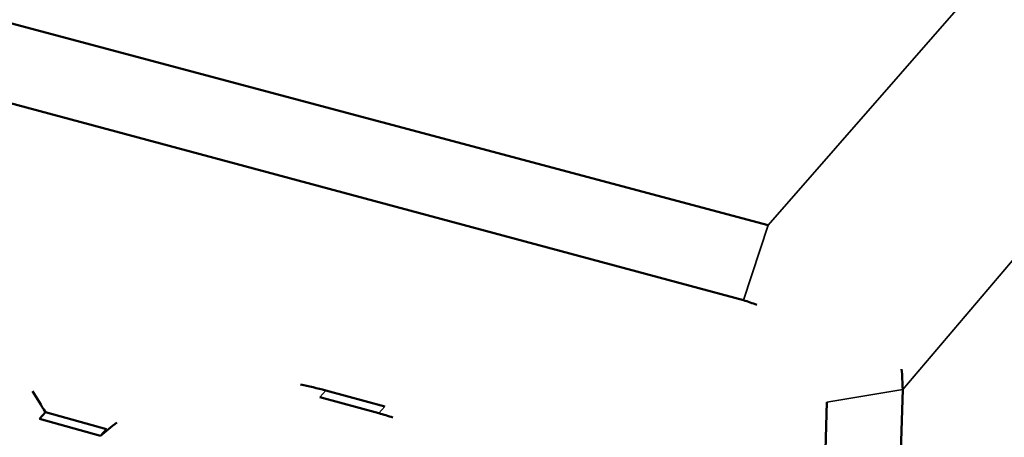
# Model space of a CAD drawing. Header units: inches. Extents: x 1.3 to 22.7, y 0.2 to 18.2.
# Tile 29 of 55: x 7.606 to 8.352, y 13.711 to 14.028. Entities that reach past the tile are written whole.
import ezdxf

# ---------------------------------------------------------------- set-up
doc = ezdxf.new("R2010")
doc.units = ezdxf.units.IN
doc.header["$LTSCALE"] = 0.833333
doc.header["$MEASUREMENT"] = 0
doc.layers.add('Visible (ANSI)', color=7, linetype='Continuous', lineweight=50)
doc.layers.add('Visible Narrow (ANSI)', color=7, linetype='Continuous', lineweight=35)

msp = doc.modelspace()

# ---------------------------------------------------------------- linework, layer by layer
at = {"layer": 'Visible (ANSI)'}
for p, q in [((8.17327, 13.87222), (1.42567, 15.67248)), ((1.40659, 15.63062), (8.15454, 13.81517)), ((7.88288, 13.73457), (7.83817, 13.74684)), ((8.22581, 12.18995), (8.27508, 13.74759)), ((7.83363, 13.74178), (7.87835, 13.72949)), ((8.21774, 13.73779), (8.18724, 12.70526)), ((7.62132, 13.72519), (7.62594, 13.73021)), ((7.67211, 13.7174), (7.62594, 13.73021)), ((7.62132, 13.72519), (7.66751, 13.71237)), ((7.66751, 13.71237), (7.67211, 13.7174))]:
    msp.add_line(p, q, dxfattribs=at)
at = {"layer": 'Visible (ANSI)', "flags": 128}
for points in [[(8.15454, 13.81517, -0.015902), (8.16466, 13.8117, -0.003611)], [(8.27508, 13.74759, 0.019403), (8.27427, 13.76301, 0.005218)], [(7.83817, 13.74684, 0.010416), (7.81906, 13.75128, 0.001597)], [(7.62594, 13.73021, 0.009758), (7.6161, 13.74613, 0.001417)], [(7.87835, 13.72949, -0.005723), (7.88904, 13.72628, -0.000502)], [(7.66751, 13.71237, -0.014621), (7.67996, 13.72235, -0.003046)]]:
    msp.add_lwpolyline(points, format="xyb", dxfattribs=at)
at = {"layer": 'Visible Narrow (ANSI)'}
for p, q in [((8.33069, 14.05257), (8.17327, 13.87222)), ((8.27508, 13.74759), (8.43045, 13.93053)), ((8.15454, 13.81517), (8.17327, 13.87222)), ((7.83363, 13.74178), (7.83817, 13.74684)), ((8.27508, 13.74759), (8.21774, 13.73779)), ((7.87835, 13.72949), (7.88288, 13.73457))]:
    msp.add_line(p, q, dxfattribs=at)

doc.saveas('drawing.dxf')
